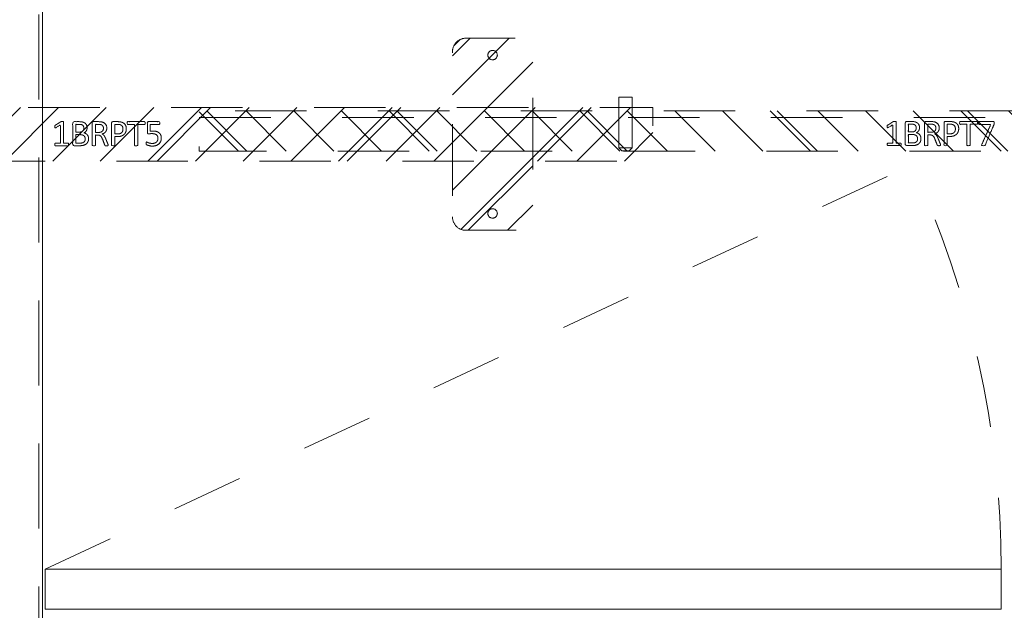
# Model space of a CAD drawing. Header units: inches. Extents: x -420 to -276, y -52 to 18.
# Tile 131 of 187: x -330 to -312, y -6 to 5. Entities that reach past the tile are written whole.
import ezdxf

# ---------------------------------------------------------------- set-up
doc = ezdxf.new("R2010")
doc.units = ezdxf.units.IN
doc.header["$LTSCALE"] = 32
doc.header["$MEASUREMENT"] = 0
doc.header["$PDMODE"] = 1
doc.header["$PDSIZE"] = -2
doc.linetypes.add('Dash Style-1', pattern=[0.083328, 0.041656, -0.041672])
for name, color, linetype, lineweight in [('DashLine', 7, 'Dash Style-1', 13), ('DashLineFill', 7, 'Dash Style-1', 13), ('Drawing', 7, 'Continuous', 18), ('Metal-DeskStructure', 7, 'Continuous', 13), ('None', 7, 'Continuous', 18), ('SolidLine', 7, 'Continuous', 15)]:
    doc.layers.add(name, color=color, linetype=linetype, lineweight=lineweight)
pattern_1 = [(45, (0, 0), (-1.61302, 1.93572), []), (45, (-1.0608, 1.0608), (-0.472346, 0.416761), [])]

# ---------------------------------------------------------------- blocks, each defined once
blk = doc.blocks.new('Group-6')
at = {"layer": 'DashLine'}
blk.add_line((53.858, -12.008), (37.695, -19.545), dxfattribs=at)
blk.add_arc((53.858, -12.008), 17.835, 180, 205, dxfattribs=at)
at = {"layer": 'SolidLine', "flags": 128}
blk.add_lwpolyline([(36.024, -11.26), (53.858, -11.26), (53.858, -12.008), (36.024, -12.008)], close=True, dxfattribs=at)
blk = doc.blocks.new('Group-7')
at = {"layer": 'None'}
blk.add_blockref('Group-6', (0, 0), dxfattribs=at)
blk = doc.blocks.new('SL Utility Cabinet (2D)-1')
at = {"layer": 'None'}
blk.add_blockref('Group-7', (0, 0), dxfattribs=at)
at = {"layer": 'Drawing', "color": 0, "flags": 1}
for tag in ['Catalog', 'Custom', 'FinishGroup', 'Discount', 'Tag', 'Item1', 'Item2', 'Item3', 'Item4', 'Item5', 'Item6', 'Item7', 'Item8', 'Item9', 'Item10', 'Item11', 'Item12', 'Item13', 'Item14', 'Item15', 'Item16', 'Item17', 'Item18', 'Item19', 'Item20', 'Item21', 'Item22', 'Item23', 'Item24', 'Item25', 'Option1', 'Option2', 'Option3', 'Option4', 'Option5', 'Option6', 'Option7', 'Option8', 'Option9', 'Option10', 'Option11', 'Option12']:
    blk.add_attdef(tag, (29.841, -2.023), '', height=0.00709, dxfattribs=at)
blk = doc.blocks.new('Group-42')
at = {"layer": 'DashLine'}
for p, q in [((20.086, 0.689), (19.836, 0.689)), ((19.836, 0.689), (19.836, -0.255)), ((20.086, -0.255), (20.086, 0.689)), ((19.836, -0.255), (19.892, -0.311)), ((19.84, -0.255), (19.836, -0.255)), ((19.852, -0.255), (19.84, -0.255)), ((19.872, -0.255), (19.852, -0.255)), ((19.898, -0.255), (19.872, -0.255)), ((19.901, -0.311), (19.892, -0.311)), ((19.928, -0.255), (19.898, -0.255)), ((19.912, -0.311), (19.901, -0.311)), ((19.926, -0.311), (19.912, -0.311)), ((19.943, -0.311), (19.926, -0.311)), ((19.961, -0.255), (19.928, -0.255)), ((19.978, -0.311), (19.943, -0.311)), ((19.993, -0.255), (19.961, -0.255)), ((19.995, -0.311), (19.978, -0.311)), ((20.023, -0.255), (19.993, -0.255)), ((20.009, -0.311), (19.995, -0.311)), ((20.02, -0.311), (20.009, -0.311)), ((20.027, -0.311), (20.02, -0.311)), ((20.049, -0.255), (20.023, -0.255)), ((20.029, -0.311), (20.027, -0.311)), ((20.029, -0.311), (20.086, -0.255)), ((20.069, -0.255), (20.049, -0.255)), ((20.081, -0.255), (20.069, -0.255)), ((20.086, -0.255), (20.081, -0.255))]:
    blk.add_line(p, q, dxfattribs=at)
blk = doc.blocks.new('Group-43')
at = {"layer": 'Metal-DeskStructure', "color": 7}
for points, knots in [([(9.57, -0.189), (9.57, -0.197), (9.568, -0.211), (9.559, -0.213), (9.44, -0.213), (9.321, -0.213), (9.318, -0.212), (9.314, -0.206), (9.312, -0.197), (9.312, -0.184), (9.314, -0.175), (9.316, -0.169), (9.321, -0.165), (9.37, -0.165), (9.417, -0.165), (9.417, 0.004), (9.417, 0.174), (9.374, 0.148), (9.331, 0.122), (9.325, 0.121), (9.316, 0.119), (9.312, 0.122), (9.31, 0.133), (9.31, 0.146), (9.31, 0.156), (9.312, 0.161), (9.316, 0.165), (9.319, 0.167), (9.371, 0.2), (9.423, 0.233), (9.425, 0.235), (9.428, 0.235), (9.434, 0.237), (9.451, 0.237), (9.469, 0.237), (9.474, 0.233), (9.476, 0.229), (9.476, 0.031), (9.476, -0.165), (9.517, -0.165), (9.561, -0.165), (9.565, -0.169), (9.569, -0.175), (9.57, -0.184), (9.57, -0.189)], [0, 0, 0, 0.00261, 0.007831, 0.010441, 0.176195, 0.178805, 0.181415, 0.184026, 0.186636, 0.188594, 0.190551, 0.192509, 0.194467, 0.244389, 0.244389, 0.424498, 0.424498, 0.47805, 0.47805, 0.484241, 0.490432, 0.496622, 0.502813, 0.507071, 0.510941, 0.514811, 0.518682, 0.518682, 0.576295, 0.576295, 0.578743, 0.58119, 0.583638, 0.590247, 0.593184, 0.596122, 0.599059, 0.911881, 0.911881, 0.976501, 0.982376, 0.988251, 0.994125, 1, 1, 1]), ([(9.942, -0.084), (9.942, -0.106), (9.93, -0.141), (9.912, -0.171), (9.884, -0.191), (9.835, -0.213), (9.727, -0.213), (9.661, -0.213), (9.646, -0.202), (9.646, 0.011), (9.646, 0.224), (9.661, 0.235), (9.719, 0.235), (9.811, 0.235), (9.862, 0.218), (9.895, 0.191), (9.914, 0.148), (9.914, 0.106), (9.906, 0.076), (9.892, 0.052), (9.868, 0.032), (9.855, 0.026), (9.873, 0.023), (9.905, 0.004), (9.929, -0.023), (9.942, -0.062), (9.942, -0.084)], [0, 0, 0, 0.031455, 0.06291, 0.094366, 0.125821, 0.188731, 0.266159, 0.275837, 0.285516, 0.435531, 0.44521, 0.454888, 0.521427, 0.574659, 0.627891, 0.681123, 0.734355, 0.762747, 0.791139, 0.819531, 0.847924, 0.847924, 0.885943, 0.923962, 0.961981, 1, 1, 1]), ([(9.853, 0.115), (9.853, 0.132), (9.844, 0.157), (9.823, 0.176), (9.792, 0.185), (9.737, 0.185), (9.705, 0.185), (9.705, 0.113), (9.705, 0.041), (9.739, 0.041), (9.796, 0.041), (9.825, 0.052), (9.844, 0.073), (9.853, 0.1), (9.853, 0.115)], [0, 0, 0, 0.074499, 0.148998, 0.223496, 0.297995, 0.395417, 0.395417, 0.61891, 0.61891, 0.724928, 0.793696, 0.862464, 0.931232, 1, 1, 1]), ([(10.308, -0.204), (10.308, -0.208), (10.306, -0.212), (10.299, -0.213), (10.286, -0.215), (10.267, -0.215), (10.256, -0.213), (10.249, -0.212), (10.245, -0.206), (10.243, -0.201), (10.223, -0.148), (10.203, -0.095), (10.195, -0.077), (10.181, -0.047), (10.158, -0.025), (10.129, -0.014), (10.089, -0.014), (10.07, -0.014), (10.07, -0.109), (10.07, -0.208), (10.066, -0.212), (10.059, -0.213), (10.048, -0.215), (10.031, -0.215), (10.02, -0.213), (10.013, -0.212), (10.009, -0.208), (10.009, 0.003), (10.009, 0.224), (10.024, 0.235), (10.079, 0.235), (10.144, 0.235), (10.166, 0.233), (10.175, 0.231), (10.201, 0.228), (10.241, 0.207), (10.267, 0.178), (10.282, 0.139), (10.282, 0.095), (10.269, 0.058), (10.247, 0.03), (10.214, 0.012), (10.195, 0.004), (10.206, -0.001), (10.225, -0.016), (10.24, -0.036), (10.253, -0.064), (10.26, -0.081), (10.28, -0.129), (10.3, -0.178), (10.306, -0.191), (10.308, -0.202), (10.308, -0.204)], [0, 0, 0, 0.004018, 0.008035, 0.012053, 0.01607, 0.020088, 0.024105, 0.028123, 0.03214, 0.03214, 0.070951, 0.070951, 0.084634, 0.098317, 0.112001, 0.125684, 0.138745, 0.138745, 0.202807, 0.205295, 0.207782, 0.21027, 0.212758, 0.214748, 0.216739, 0.218729, 0.220719, 0.332671, 0.339637, 0.346603, 0.391882, 0.407555, 0.423229, 0.423229, 0.466696, 0.510164, 0.553631, 0.597099, 0.640566, 0.684033, 0.727501, 0.770968, 0.770968, 0.798042, 0.825115, 0.852188, 0.879262, 0.879262, 0.958132, 0.958132, 0.979066, 1, 1, 1]), ([(10.219, 0.109), (10.219, 0.137), (10.195, 0.172), (10.168, 0.181), (10.158, 0.183), (10.136, 0.185), (10.095, 0.185), (10.07, 0.185), (10.07, 0.109), (10.07, 0.034), (10.098, 0.034), (10.151, 0.034), (10.184, 0.045), (10.208, 0.067), (10.219, 0.095), (10.219, 0.109)], [0, 0, 0, 0.142515, 0.285031, 0.285031, 0.330993, 0.376955, 0.445899, 0.445899, 0.655281, 0.655281, 0.734439, 0.800829, 0.867219, 0.93361, 1, 1, 1]), ([(10.646, 0.104), (10.646, 0.069), (10.624, 0.015), (10.583, -0.022), (10.524, -0.044), (10.457, -0.044), (10.432, -0.044), (10.432, -0.124), (10.432, -0.208), (10.428, -0.212), (10.421, -0.213), (10.41, -0.215), (10.393, -0.215), (10.382, -0.213), (10.375, -0.212), (10.371, -0.208), (10.371, 0.002), (10.371, 0.222), (10.386, 0.235), (10.443, 0.235), (10.506, 0.235), (10.531, 0.231), (10.568, 0.224), (10.605, 0.202), (10.633, 0.17), (10.646, 0.128), (10.646, 0.104)], [0, 0, 0, 0.066268, 0.132535, 0.198803, 0.26507, 0.303966, 0.303966, 0.429297, 0.43506, 0.440822, 0.446584, 0.452347, 0.456957, 0.461567, 0.466177, 0.470786, 0.728938, 0.745073, 0.761208, 0.845107, 0.870922, 0.896738, 0.922553, 0.948369, 0.974184, 1, 1, 1]), ([(10.583, 0.098), (10.583, 0.126), (10.563, 0.163), (10.533, 0.18), (10.502, 0.185), (10.459, 0.185), (10.432, 0.185), (10.432, 0.096), (10.432, 0.006), (10.459, 0.006), (10.511, 0.006), (10.548, 0.019), (10.572, 0.045), (10.583, 0.078), (10.583, 0.098)], [0, 0, 0, 0.053098, 0.106195, 0.159293, 0.212391, 0.297937, 0.297937, 0.584068, 0.584068, 0.669615, 0.752211, 0.834807, 0.917404, 1, 1, 1]), ([(10.996, 0.209), (10.996, 0.203), (10.996, 0.193), (10.992, 0.187), (10.987, 0.183), (10.922, 0.183), (10.859, 0.183), (10.859, -0.01), (10.859, -0.208), (10.856, -0.212), (10.848, -0.213), (10.837, -0.215), (10.82, -0.215), (10.809, -0.213), (10.802, -0.212), (10.798, -0.208), (10.798, -0.01), (10.798, 0.183), (10.736, 0.183), (10.671, 0.183), (10.665, 0.187), (10.664, 0.193), (10.662, 0.202), (10.662, 0.215), (10.664, 0.226), (10.665, 0.231), (10.671, 0.235), (10.829, 0.235), (10.987, 0.235), (10.992, 0.231), (10.996, 0.226), (10.996, 0.215), (10.996, 0.209)], [0, 0, 0, 0.003046, 0.005389, 0.007733, 0.010076, 0.089744, 0.089744, 0.335779, 0.340465, 0.345152, 0.349838, 0.354524, 0.360382, 0.36624, 0.372099, 0.377957, 0.6855, 0.6855, 0.785085, 0.788014, 0.790943, 0.793872, 0.796801, 0.798998, 0.801195, 0.803391, 0.805588, 0.991213, 0.99341, 0.995606, 0.997803, 1, 1, 1]), ([(11.299, -0.07), (11.299, -0.105), (11.275, -0.162), (11.23, -0.201), (11.169, -0.221), (11.11, -0.221), (11.073, -0.213), (11.044, -0.206), (11.025, -0.197), (11.02, -0.193), (11.018, -0.188), (11.016, -0.182), (11.016, -0.172), (11.016, -0.162), (11.018, -0.153), (11.02, -0.145), (11.024, -0.143), (11.029, -0.143), (11.044, -0.153), (11.068, -0.162), (11.105, -0.171), (11.153, -0.171), (11.191, -0.16), (11.219, -0.136), (11.236, -0.101), (11.236, -0.053), (11.223, -0.022), (11.195, 0.001), (11.151, 0.012), (11.101, 0.012), (11.07, 0.008), (11.048, 0.008), (11.038, 0.017), (11.038, 0.121), (11.038, 0.224), (11.049, 0.235), (11.159, 0.235), (11.262, 0.235), (11.265, 0.231), (11.269, 0.226), (11.271, 0.215), (11.271, 0.196), (11.263, 0.183), (11.174, 0.183), (11.09, 0.183), (11.09, 0.12), (11.09, 0.056), (11.103, 0.058), (11.129, 0.06), (11.184, 0.06), (11.241, 0.041), (11.278, 0.008), (11.299, -0.04), (11.299, -0.07)], [0, 0, 0, 0.016248, 0.032495, 0.048743, 0.064991, 0.07474, 0.084488, 0.094237, 0.103985, 0.113734, 0.123483, 0.133231, 0.143955, 0.155653, 0.167352, 0.17905, 0.190748, 0.214145, 0.237542, 0.260938, 0.284335, 0.304389, 0.324444, 0.344498, 0.364552, 0.381743, 0.398934, 0.416124, 0.433315, 0.445134, 0.456952, 0.465394, 0.473836, 0.532936, 0.541379, 0.549822, 0.625104, 0.627919, 0.630733, 0.633547, 0.636362, 0.642928, 0.649495, 0.749089, 0.749089, 0.824606, 0.824606, 0.840082, 0.855558, 0.891668, 0.927779, 0.963889, 1, 1, 1]), ([(9.879, -0.088), (9.879, -0.068), (9.866, -0.038), (9.842, -0.018), (9.805, -0.007), (9.741, -0.007), (9.705, -0.007), (9.705, -0.085), (9.705, -0.164), (9.749, -0.164), (9.833, -0.164), (9.866, -0.136), (9.879, -0.106), (9.879, -0.088)], [0, 0, 0, 0.079156, 0.158312, 0.237468, 0.316624, 0.419526, 0.419526, 0.643799, 0.643799, 0.767809, 0.883905, 0.941952, 1, 1, 1])]:
    blk.add_open_spline(points, degree=2, knots=knots, dxfattribs=at)
blk = doc.blocks.new('1BRPT5-RightBeam (2D)')
at = {"layer": 'DashLineFill', "linetype": 'Continuous', "lineweight": 13}
h = blk.add_hatch(dxfattribs=at)
h.set_pattern_fill('Steel', color=253, style=0, pattern_type=2)
h.set_pattern_definition(pattern_1)
edge = h.paths.add_edge_path()
edge.add_arc((16.982, -1.541), 0.25, 180, 270)
edge.add_line((16.982, -1.791), (17.978, -1.791))
edge.add_arc((17.978, -1.541), 0.25, 270, 360)
edge.add_line((18.228, -1.541), (18.228, 1.541))
edge.add_arc((17.978, 1.541), 0.25, 0, 90)
edge.add_line((17.978, 1.791), (16.982, 1.791))
edge.add_arc((16.982, 1.541), 0.25, 90, 180)
edge.add_line((16.732, 1.541), (16.732, -1.541))
h = blk.add_hatch(dxfattribs=at)
h.set_pattern_fill('Steel', color=253, style=0, pattern_type=2)
h.set_pattern_definition(pattern_1)
h.paths.add_polyline_path([(-1.85, 0.5), (20.472, 0.5), (20.472, -0.5), (-1.85, -0.5)])
at = {"layer": 'DashLineFill', "flags": 128}
blk.add_lwpolyline([(16.732, -1.541, 0.414214), (16.982, -1.791), (17.978, -1.791, 0.414214), (18.228, -1.541), (18.228, 1.541, 0.414214), (17.978, 1.791), (16.982, 1.791, 0.414214), (16.732, 1.541)], format="xyb", close=True, dxfattribs=at)
blk.add_lwpolyline([(-1.85, 0.5), (20.472, 0.5), (20.472, -0.5), (-1.85, -0.5)], close=True, dxfattribs=at)
at = {"layer": 'SolidLine', "flags": 128}
for points in [[(17.569, 1.476), (17.568, 1.468), (17.567, 1.459), (17.565, 1.451), (17.562, 1.442), (17.558, 1.435), (17.554, 1.427), (17.549, 1.42), (17.543, 1.414), (17.537, 1.408), (17.53, 1.403), (17.522, 1.398), (17.514, 1.395), (17.506, 1.392), (17.498, 1.389), (17.489, 1.388), (17.48, 1.388), (17.472, 1.388), (17.463, 1.389), (17.455, 1.392), (17.446, 1.395), (17.439, 1.398), (17.431, 1.403), (17.424, 1.408), (17.418, 1.414), (17.412, 1.42), (17.407, 1.427), (17.402, 1.435), (17.398, 1.442), (17.396, 1.451), (17.393, 1.459), (17.392, 1.468), (17.392, 1.476), (17.392, 1.485), (17.393, 1.494), (17.396, 1.502), (17.398, 1.51), (17.402, 1.518), (17.407, 1.526), (17.412, 1.533), (17.418, 1.539), (17.424, 1.545), (17.431, 1.55), (17.439, 1.555), (17.446, 1.558), (17.455, 1.561), (17.463, 1.563), (17.472, 1.565), (17.48, 1.565), (17.489, 1.565), (17.498, 1.563), (17.506, 1.561), (17.514, 1.558), (17.522, 1.555), (17.53, 1.55), (17.537, 1.545), (17.543, 1.539), (17.549, 1.533), (17.554, 1.526), (17.558, 1.518), (17.562, 1.51), (17.565, 1.502), (17.567, 1.494), (17.568, 1.485)], [(17.569, -1.476), (17.568, -1.485), (17.567, -1.494), (17.565, -1.502), (17.562, -1.51), (17.558, -1.518), (17.554, -1.526), (17.549, -1.533), (17.543, -1.539), (17.537, -1.545), (17.53, -1.55), (17.522, -1.555), (17.514, -1.558), (17.506, -1.561), (17.498, -1.563), (17.489, -1.565), (17.48, -1.565), (17.472, -1.565), (17.463, -1.563), (17.455, -1.561), (17.446, -1.558), (17.439, -1.555), (17.431, -1.55), (17.424, -1.545), (17.418, -1.539), (17.412, -1.533), (17.407, -1.526), (17.402, -1.518), (17.398, -1.51), (17.396, -1.502), (17.393, -1.494), (17.392, -1.485), (17.392, -1.476), (17.392, -1.468), (17.393, -1.459), (17.396, -1.451), (17.398, -1.442), (17.402, -1.435), (17.407, -1.427), (17.412, -1.42), (17.418, -1.414), (17.424, -1.408), (17.431, -1.403), (17.439, -1.398), (17.446, -1.395), (17.455, -1.392), (17.463, -1.389), (17.472, -1.388), (17.48, -1.388), (17.489, -1.388), (17.498, -1.389), (17.506, -1.392), (17.514, -1.395), (17.522, -1.398), (17.53, -1.403), (17.537, -1.408), (17.543, -1.414), (17.549, -1.42), (17.554, -1.427), (17.558, -1.435), (17.562, -1.442), (17.565, -1.451), (17.567, -1.459), (17.568, -1.468)]]:
    blk.add_lwpolyline(points, close=True, dxfattribs=at)
at = {"layer": 'DashLine', "color": 7}
blk.add_blockref('Group-42', (0, 0), dxfattribs=at)
at = {"layer": 'Metal-DeskStructure', "color": 7}
blk.add_blockref('Group-43', (0, 0), dxfattribs=at)
blk = doc.blocks.new('Group-44')
at = {"layer": 'Metal-DeskStructure', "color": 7}
for points, knots in [([(-0.187, 1.906), (-0.194, 1.906), (-0.208, 1.909), (-0.211, 1.917), (-0.211, 2.036), (-0.211, 2.155), (-0.209, 2.159), (-0.204, 2.162), (-0.194, 2.164), (-0.181, 2.164), (-0.172, 2.162), (-0.167, 2.161), (-0.163, 2.155), (-0.163, 2.106), (-0.163, 2.059), (0.007, 2.059), (0.177, 2.059), (0.151, 2.102), (0.125, 2.146), (0.123, 2.151), (0.121, 2.161), (0.125, 2.164), (0.136, 2.166), (0.148, 2.166), (0.158, 2.166), (0.164, 2.164), (0.167, 2.161), (0.169, 2.157), (0.202, 2.105), (0.236, 2.054), (0.237, 2.052), (0.237, 2.048), (0.239, 2.042), (0.239, 2.025), (0.239, 2.007), (0.236, 2.002), (0.232, 2), (0.034, 2), (-0.163, 2), (-0.163, 1.959), (-0.163, 1.915), (-0.167, 1.911), (-0.172, 1.908), (-0.181, 1.906), (-0.187, 1.906)], [0, 0, 0, 0.00261, 0.007831, 0.010441, 0.176195, 0.178805, 0.181415, 0.184026, 0.186636, 0.188594, 0.190551, 0.192509, 0.194467, 0.244389, 0.244389, 0.424498, 0.424498, 0.47805, 0.47805, 0.484241, 0.490432, 0.496622, 0.502813, 0.507071, 0.510941, 0.514811, 0.518682, 0.518682, 0.576295, 0.576295, 0.578743, 0.58119, 0.583638, 0.590247, 0.593184, 0.596122, 0.599059, 0.911881, 0.911881, 0.976501, 0.982376, 0.988251, 0.994125, 1, 1, 1]), ([(-0.082, 1.535), (-0.104, 1.535), (-0.139, 1.546), (-0.169, 1.564), (-0.189, 1.592), (-0.211, 1.642), (-0.211, 1.749), (-0.211, 1.815), (-0.2, 1.83), (0.013, 1.83), (0.226, 1.83), (0.237, 1.815), (0.237, 1.757), (0.237, 1.666), (0.221, 1.614), (0.193, 1.581), (0.151, 1.562), (0.108, 1.562), (0.079, 1.57), (0.055, 1.585), (0.034, 1.609), (0.029, 1.622), (0.025, 1.603), (0.007, 1.572), (-0.021, 1.548), (-0.06, 1.535), (-0.082, 1.535)], [0, 0, 0, 0.031455, 0.06291, 0.094366, 0.125821, 0.188731, 0.266159, 0.275837, 0.285516, 0.435531, 0.44521, 0.454888, 0.521427, 0.574659, 0.627891, 0.681123, 0.734355, 0.762747, 0.791139, 0.819531, 0.847924, 0.847924, 0.885943, 0.923962, 0.961981, 1, 1, 1]), ([(-0.086, 1.598), (-0.065, 1.598), (-0.036, 1.61), (-0.015, 1.634), (-0.004, 1.671), (-0.004, 1.735), (-0.004, 1.771), (-0.083, 1.771), (-0.161, 1.771), (-0.161, 1.728), (-0.161, 1.644), (-0.133, 1.61), (-0.104, 1.598), (-0.086, 1.598)], [0, 0, 0, 0.079156, 0.158312, 0.237468, 0.316624, 0.419526, 0.419526, 0.643799, 0.643799, 0.767809, 0.883905, 0.941952, 1, 1, 1]), ([(0.117, 1.623), (0.134, 1.623), (0.16, 1.633), (0.178, 1.653), (0.188, 1.684), (0.188, 1.74), (0.188, 1.771), (0.116, 1.771), (0.044, 1.771), (0.044, 1.737), (0.044, 1.681), (0.055, 1.651), (0.075, 1.633), (0.103, 1.623), (0.117, 1.623)], [0, 0, 0, 0.074499, 0.148998, 0.223496, 0.297995, 0.395417, 0.395417, 0.61891, 0.61891, 0.724928, 0.793696, 0.862464, 0.931232, 1, 1, 1]), ([(-0.202, 1.168), (-0.205, 1.168), (-0.209, 1.17), (-0.211, 1.178), (-0.213, 1.191), (-0.213, 1.209), (-0.211, 1.22), (-0.209, 1.228), (-0.204, 1.231), (-0.198, 1.233), (-0.145, 1.253), (-0.093, 1.274), (-0.074, 1.281), (-0.045, 1.296), (-0.023, 1.318), (-0.012, 1.348), (-0.012, 1.387), (-0.012, 1.407), (-0.107, 1.407), (-0.205, 1.407), (-0.209, 1.41), (-0.211, 1.418), (-0.213, 1.429), (-0.213, 1.445), (-0.211, 1.456), (-0.209, 1.464), (-0.205, 1.467), (0.006, 1.467), (0.226, 1.467), (0.237, 1.453), (0.237, 1.397), (0.237, 1.333), (0.236, 1.311), (0.234, 1.301), (0.23, 1.276), (0.21, 1.235), (0.18, 1.209), (0.141, 1.194), (0.097, 1.194), (0.06, 1.207), (0.033, 1.229), (0.014, 1.263), (0.007, 1.281), (0.001, 1.27), (-0.014, 1.252), (-0.034, 1.237), (-0.062, 1.224), (-0.078, 1.216), (-0.127, 1.196), (-0.176, 1.176), (-0.189, 1.17), (-0.2, 1.168), (-0.202, 1.168)], [0, 0, 0, 0.004018, 0.008035, 0.012053, 0.01607, 0.020088, 0.024105, 0.028123, 0.03214, 0.03214, 0.070951, 0.070951, 0.084634, 0.098317, 0.112001, 0.125684, 0.138745, 0.138745, 0.202807, 0.205295, 0.207782, 0.21027, 0.212758, 0.214748, 0.216739, 0.218729, 0.220719, 0.332671, 0.339637, 0.346603, 0.391882, 0.407555, 0.423229, 0.423229, 0.466696, 0.510164, 0.553631, 0.597099, 0.640566, 0.684033, 0.727501, 0.770968, 0.770968, 0.798042, 0.825115, 0.852188, 0.879262, 0.879262, 0.958132, 0.958132, 0.979066, 1, 1, 1]), ([(0.112, 1.257), (0.14, 1.257), (0.175, 1.281), (0.184, 1.309), (0.186, 1.318), (0.188, 1.34), (0.188, 1.382), (0.188, 1.407), (0.112, 1.407), (0.036, 1.407), (0.036, 1.378), (0.036, 1.325), (0.047, 1.292), (0.07, 1.268), (0.097, 1.257), (0.112, 1.257)], [0, 0, 0, 0.142515, 0.285031, 0.285031, 0.330993, 0.376955, 0.445899, 0.445899, 0.655281, 0.655281, 0.734439, 0.800829, 0.867219, 0.93361, 1, 1, 1]), ([(0.106, 0.831), (0.071, 0.831), (0.018, 0.853), (-0.019, 0.893), (-0.041, 0.952), (-0.041, 1.02), (-0.041, 1.045), (-0.121, 1.045), (-0.205, 1.045), (-0.209, 1.048), (-0.211, 1.056), (-0.213, 1.067), (-0.213, 1.083), (-0.211, 1.094), (-0.209, 1.102), (-0.205, 1.105), (0.005, 1.105), (0.225, 1.105), (0.237, 1.091), (0.237, 1.034), (0.237, 0.971), (0.234, 0.945), (0.226, 0.908), (0.204, 0.871), (0.173, 0.843), (0.13, 0.831), (0.106, 0.831)], [0, 0, 0, 0.066268, 0.132535, 0.198803, 0.26507, 0.303966, 0.303966, 0.429297, 0.43506, 0.440822, 0.446584, 0.452347, 0.456957, 0.461567, 0.466177, 0.470786, 0.728938, 0.745073, 0.761208, 0.845107, 0.870922, 0.896738, 0.922553, 0.948369, 0.974184, 1, 1, 1]), ([(0.101, 0.893), (0.129, 0.893), (0.165, 0.914), (0.182, 0.943), (0.188, 0.974), (0.188, 1.018), (0.188, 1.045), (0.098, 1.045), (0.009, 1.045), (0.009, 1.018), (0.009, 0.965), (0.022, 0.928), (0.047, 0.904), (0.081, 0.893), (0.101, 0.893)], [0, 0, 0, 0.053098, 0.106195, 0.159293, 0.212391, 0.297937, 0.297937, 0.584068, 0.584068, 0.669615, 0.752211, 0.834807, 0.917404, 1, 1, 1]), ([(0.212, 0.481), (0.206, 0.481), (0.195, 0.481), (0.189, 0.484), (0.186, 0.49), (0.186, 0.554), (0.186, 0.617), (-0.008, 0.617), (-0.205, 0.617), (-0.209, 0.621), (-0.211, 0.628), (-0.213, 0.639), (-0.213, 0.656), (-0.211, 0.667), (-0.209, 0.674), (-0.205, 0.678), (-0.008, 0.678), (0.186, 0.678), (0.186, 0.741), (0.186, 0.805), (0.189, 0.811), (0.195, 0.813), (0.204, 0.815), (0.217, 0.815), (0.228, 0.813), (0.234, 0.811), (0.237, 0.805), (0.237, 0.648), (0.237, 0.49), (0.234, 0.484), (0.228, 0.481), (0.217, 0.481), (0.212, 0.481)], [0, 0, 0, 0.003046, 0.005389, 0.007733, 0.010076, 0.089744, 0.089744, 0.335779, 0.340465, 0.345152, 0.349838, 0.354524, 0.360382, 0.36624, 0.372099, 0.377957, 0.6855, 0.6855, 0.785085, 0.788014, 0.790943, 0.793872, 0.796801, 0.798998, 0.801195, 0.803391, 0.805588, 0.991213, 0.99341, 0.995606, 0.997803, 1, 1, 1]), ([(0.212, 0.169), (0.204, 0.169), (0.19, 0.171), (0.177, 0.174), (0.173, 0.176), (-0.014, 0.257), (-0.2, 0.338), (-0.207, 0.342), (-0.213, 0.353), (-0.213, 0.367), (-0.213, 0.386), (-0.211, 0.399), (-0.207, 0.405), (-0.2, 0.405), (-0.196, 0.403), (-0.006, 0.318), (0.184, 0.233), (0.184, 0.34), (0.184, 0.455), (0.199, 0.46), (0.217, 0.46), (0.226, 0.458), (0.234, 0.457), (0.237, 0.451), (0.237, 0.317), (0.237, 0.182), (0.236, 0.174), (0.228, 0.17), (0.219, 0.169), (0.212, 0.169)], [0, 0, 0, 0.003834, 0.011501, 0.015334, 0.015334, 0.204205, 0.204205, 0.211872, 0.215706, 0.220361, 0.226932, 0.233502, 0.240073, 0.246644, 0.246644, 0.578118, 0.578118, 0.748549, 0.760303, 0.772058, 0.777095, 0.782132, 0.78717, 0.792207, 0.969775, 0.977331, 0.984888, 0.992444, 1, 1, 1])]:
    blk.add_open_spline(points, degree=2, knots=knots, dxfattribs=at)
blk = doc.blocks.new('1BRPT7-CChannel-762 (2D)')
at = {"layer": 'DashLineFill', "linetype": 'Continuous', "lineweight": 13}
h = blk.add_hatch(dxfattribs=at)
h.set_pattern_fill('Steel', color=253, style=0, pattern_type=2)
h.set_pattern_definition(pattern_1)
h.paths.add_polyline_path([(-0.313, 0.417), (-0.313, 15), (0.437, 15), (0.437, -15), (-0.313, -15), (-0.313, -0.417)])
at = {"layer": 'DashLine'}
blk.add_line((0.311, 15), (0.311, -15), dxfattribs=at)
at = {"layer": 'DashLineFill', "flags": 128}
blk.add_lwpolyline([(-0.313, 0.417), (-0.313, 15), (0.437, 15), (0.437, -15), (-0.313, -15), (-0.313, -0.417)], dxfattribs=at)
at = {"layer": 'Metal-DeskStructure', "linetype": 'Continuous', "lineweight": 5}
blk.add_point((0, 0), dxfattribs=at)
at = {"layer": 'Metal-DeskStructure', "color": 7}
blk.add_blockref('Group-44', (0, 0), dxfattribs=at)
blk = doc.blocks.new('Group-58')
at = {"layer": 'None', "color": 7}
for name, p, rotation in [('1BRPT5-RightBeam (2D)', (61.878, -20.118), 180), ('1BRPT7-CChannel-762 (2D)', (34.87, -20.118), 270)]:
    blk.add_blockref(name, p, dxfattribs=dict(at, rotation=rotation))
blk = doc.blocks.new('Group-59')
at = {"layer": 'None'}
blk.add_blockref('Group-58', (0, 0), dxfattribs=at)
blk = doc.blocks.new('SL Credenza Desk Top (2D)-2')
at = {"layer": 'None'}
blk.add_blockref('Group-59', (0, 0), dxfattribs=at)
at = {"layer": 'Drawing', "color": 0, "flags": 1}
for tag in ['Catalog', 'FinishGroup', 'Discount', 'Option1', 'Option2', 'Option3', 'Option4', 'Option5', 'Option6', 'Option7', 'Option8', 'Option9', 'Option10', 'Option11', 'Option12', 'Custom', 'Tag', 'Item1', 'Item2', 'Item3', 'Item4', 'Item5', 'Item6', 'Item7', 'Item8', 'Item9', 'Item10', 'Item11', 'Item12', 'Item13', 'Item14', 'Item15', 'Item16', 'Item17', 'Item18', 'Item19', 'Item20', 'Item21', 'Item22', 'Item23', 'Item24', 'Item25']:
    blk.add_attdef(tag, (12.939, -0.437), '', height=0.00709, dxfattribs=at)
blk = doc.blocks.new('Low Storage Top 2 Grommets (2D)')
at = {"layer": 'SolidLine', "flags": 128}
blk.add_lwpolyline([(-17.992, 15), (17.992, 15), (17.992, -15), (-17.992, -15)], close=True, dxfattribs=at)
blk = doc.blocks.new('Group-77')
at = {"layer": 'DashLine', "flags": 128}
for points in [[(0, 0), (0.748, 0), (0.748, -29.094), (0, -29.094)], [(0, 0), (17.953, 0), (17.953, -29.094), (0, -29.094)]]:
    blk.add_lwpolyline(points, close=True, dxfattribs=at)
blk = doc.blocks.new('Group-78')
at = {"layer": 'None'}
blk.add_blockref('Group-77', (0, 0), dxfattribs=at)
blk = doc.blocks.new('SL Low Storage (2D)-2')
at = {"layer": 'None'}
blk.add_blockref('Group-78', (0, 0), dxfattribs=at)
at = {"layer": 'Drawing', "color": 0, "flags": 1}
for tag in ['Catalog', 'Custom', 'FinishGroup', 'Discount', 'Tag', 'Item1', 'Item2', 'Item3', 'Item4', 'Item5', 'Item6', 'Item7', 'Item8', 'Item9', 'Item10', 'Item11', 'Item12', 'Item13', 'Item14', 'Item15', 'Item16', 'Item17', 'Item18', 'Item19', 'Item20', 'Item21', 'Item22', 'Item23', 'Item24', 'Item25', 'Option1', 'Option2', 'Option3', 'Option4', 'Option5', 'Option6', 'Option7', 'Option8', 'Option9', 'Option10', 'Option11', 'Option12']:
    blk.add_attdef(tag, (11.888, -2.023), '', height=0.00709, dxfattribs=at)

msp = doc.modelspace()

# ---------------------------------------------------------------- block references
at = {"layer": 'Drawing', "rotation": 180}
msp.add_blockref('SL Utility Cabinet (2D)-1', (-275.642, -17), dxfattribs=at)

# ---------------------------------------------------------------- next in the draw order: block references
msp.add_blockref('SL Credenza Desk Top (2D)-2', (-276.756, -17), dxfattribs=at)

# ---------------------------------------------------------------- next in the draw order: block references
msp.add_blockref('SL Low Storage (2D)-2', (-329.618, -17), dxfattribs=at)
at = {"layer": 'Drawing', "color": 7, "rotation": 180}
msp.add_blockref('Low Storage Top 2 Grommets (2D)', (-347.547, -2), dxfattribs=at)

doc.saveas('drawing.dxf')
